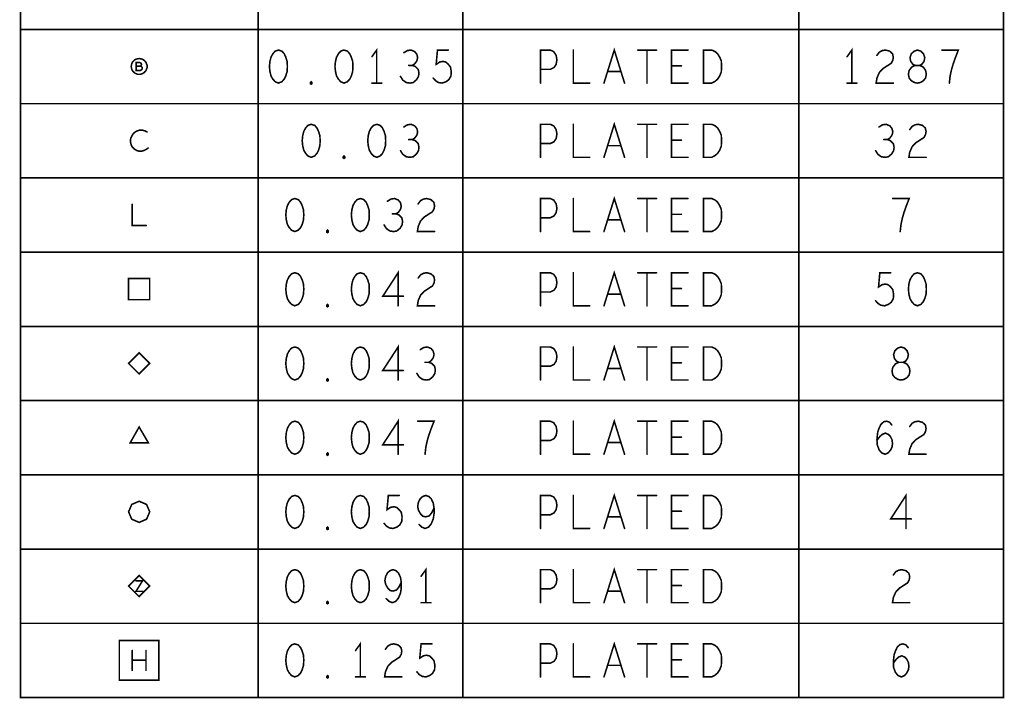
# Model space of a CAD drawing. Extents: x 28 to 61, y 24.9 to 46.
# Tile 59 of 96: x 40.7 to 44.4, y 40.7 to 43.3. Entities that reach past the tile are written whole.
import ezdxf

# ---------------------------------------------------------------- set-up
doc = ezdxf.new("R2010")
doc.units = 0
doc.layers.add('1', color=2, linetype='CONTINUOUS')

msp = doc.modelspace()

# ---------------------------------------------------------------- linework, layer by layer
at = {"layer": '1', "const_width": 0.006}
for points in [[(40.704, 40.685), (44.424, 40.685), (44.424, 44.869), (40.704, 44.869), (40.704, 40.685)], [(41.603, 40.685), (41.603, 44.338)], [(42.378, 44.338), (42.378, 40.685)], [(43.649, 40.685), (43.649, 44.338)], [(44.424, 43.214), (40.704, 43.214)], [(41.68, 43.136), (41.668, 43.132), (41.659, 43.122), (41.652, 43.109), (41.648, 43.093), (41.646, 43.074), (41.648, 43.055), (41.652, 43.038), (41.659, 43.026), (41.668, 43.016), (41.68, 43.011), (41.693, 43.016), (41.702, 43.026), (41.708, 43.038), (41.713, 43.055), (41.714, 43.074), (41.713, 43.093), (41.708, 43.109), (41.702, 43.122), (41.693, 43.132), (41.68, 43.136)], [(41.928, 43.136), (41.916, 43.132), (41.907, 43.122), (41.9, 43.109), (41.896, 43.093), (41.894, 43.074), (41.896, 43.055), (41.9, 43.038), (41.907, 43.026), (41.916, 43.016), (41.928, 43.011), (41.941, 43.016), (41.95, 43.026), (41.956, 43.038), (41.961, 43.055), (41.962, 43.074), (41.961, 43.093), (41.956, 43.109), (41.95, 43.122), (41.941, 43.132), (41.928, 43.136)], [(42.052, 43.011), (42.052, 43.136), (42.034, 43.111)], [(42.187, 43.078), (42.196, 43.084), (42.204, 43.095), (42.207, 43.107), (42.204, 43.12), (42.196, 43.13), (42.182, 43.136), (42.168, 43.134), (42.155, 43.126)], [(42.266, 43.03), (42.275, 43.02), (42.286, 43.013), (42.3, 43.011), (42.314, 43.016), (42.325, 43.024), (42.333, 43.038), (42.334, 43.055), (42.331, 43.072), (42.323, 43.082), (42.313, 43.091), (42.302, 43.093), (42.291, 43.091), (42.277, 43.082), (42.282, 43.136), (42.323, 43.136)], [(42.672, 43.011), (42.672, 43.136), (42.709, 43.136), (42.722, 43.13), (42.731, 43.116), (42.734, 43.099), (42.731, 43.082), (42.723, 43.07), (42.709, 43.063), (42.672, 43.063)], [(42.796, 43.136), (42.796, 43.011), (42.858, 43.011)], [(42.912, 43.011), (42.951, 43.136), (42.99, 43.011)], [(43.04, 43.136), (43.111, 43.136)], [(43.075, 43.136), (43.075, 43.011)], [(43.23, 43.011), (43.168, 43.011), (43.168, 43.136), (43.23, 43.136)], [(43.289, 43.011), (43.289, 43.136), (43.32, 43.136), (43.333, 43.13), (43.342, 43.122), (43.35, 43.109), (43.356, 43.095), (43.357, 43.074), (43.356, 43.053), (43.35, 43.038), (43.342, 43.026), (43.333, 43.018), (43.32, 43.011), (43.289, 43.011)], [(43.85, 43.011), (43.85, 43.136), (43.832, 43.111)], [(43.945, 43.116), (43.954, 43.128), (43.965, 43.134), (43.977, 43.136), (43.993, 43.132), (44.004, 43.122), (44.007, 43.109), (44.005, 43.097), (43.999, 43.086), (43.968, 43.066), (43.954, 43.051), (43.945, 43.03), (43.942, 43.011), (44.007, 43.011)], [(44.098, 43.011), (44.109, 43.013), (44.121, 43.02), (44.129, 43.03), (44.132, 43.045), (44.129, 43.059), (44.12, 43.072), (44.106, 43.078), (44.09, 43.078), (44.081, 43.082), (44.073, 43.093), (44.07, 43.107), (44.075, 43.122), (44.086, 43.132), (44.098, 43.136), (44.111, 43.132), (44.121, 43.122), (44.126, 43.107), (44.123, 43.093), (44.115, 43.082), (44.106, 43.078), (44.09, 43.078), (44.077, 43.072), (44.067, 43.059), (44.064, 43.045), (44.067, 43.03), (44.075, 43.02), (44.087, 43.013), (44.098, 43.011)], [(44.219, 43.011), (44.222, 43.038), (44.227, 43.061), (44.233, 43.082), (44.241, 43.105), (44.253, 43.136), (44.191, 43.136)], [(41.183, 43.074), (41.183, 43.079), (41.181, 43.084), (41.179, 43.089), (41.176, 43.093), (41.172, 43.097), (41.168, 43.1), (41.163, 43.102), (41.158, 43.103), (41.153, 43.104), (41.148, 43.103), (41.143, 43.102), (41.138, 43.1), (41.134, 43.097), (41.13, 43.093), (41.127, 43.089), (41.125, 43.084), (41.124, 43.079), (41.123, 43.074), (41.124, 43.069), (41.125, 43.064), (41.127, 43.059), (41.13, 43.055), (41.134, 43.051), (41.138, 43.048), (41.143, 43.046), (41.148, 43.044), (41.153, 43.044), (41.158, 43.044), (41.163, 43.046), (41.168, 43.048), (41.172, 43.051), (41.176, 43.055), (41.179, 43.059), (41.181, 43.064), (41.183, 43.069), (41.183, 43.074)], [(41.157, 43.075), (41.159, 43.076), (41.161, 43.079), (41.162, 43.082), (41.161, 43.085), (41.159, 43.087), (41.155, 43.089), (41.142, 43.089), (41.142, 43.059), (41.158, 43.059), (41.162, 43.061), (41.164, 43.064), (41.165, 43.067), (41.164, 43.071), (41.161, 43.074), (41.157, 43.075), (41.142, 43.075)], [(42.142, 43.036), (42.151, 43.022), (42.164, 43.013), (42.178, 43.011), (42.19, 43.013), (42.203, 43.024), (42.21, 43.036), (42.212, 43.049), (42.209, 43.063), (42.198, 43.074), (42.187, 43.078), (42.173, 43.078)], [(43.205, 43.076), (43.168, 43.076)], [(42.976, 43.055), (42.926, 43.055)], [(41.804, 43.007), (41.801, 43.009), (41.801, 43.013), (41.804, 43.016), (41.807, 43.013), (41.807, 43.009), (41.804, 43.007)], [(42.034, 43.011), (42.071, 43.011)], [(43.832, 43.011), (43.869, 43.011)], [(40.704, 42.933), (44.424, 42.933)], [(41.804, 42.855), (41.792, 42.851), (41.783, 42.841), (41.776, 42.828), (41.772, 42.812), (41.77, 42.793), (41.772, 42.774), (41.776, 42.757), (41.783, 42.745), (41.792, 42.735), (41.804, 42.73), (41.817, 42.735), (41.826, 42.745), (41.832, 42.757), (41.837, 42.774), (41.838, 42.793), (41.837, 42.812), (41.832, 42.828), (41.826, 42.841), (41.817, 42.851), (41.804, 42.855)], [(42.052, 42.855), (42.04, 42.851), (42.031, 42.841), (42.024, 42.828), (42.02, 42.812), (42.018, 42.793), (42.02, 42.774), (42.024, 42.757), (42.031, 42.745), (42.04, 42.735), (42.052, 42.73), (42.065, 42.735), (42.074, 42.745), (42.08, 42.757), (42.085, 42.774), (42.086, 42.793), (42.085, 42.812), (42.08, 42.828), (42.074, 42.841), (42.065, 42.851), (42.052, 42.855)], [(42.187, 42.797), (42.196, 42.803), (42.204, 42.814), (42.207, 42.826), (42.204, 42.839), (42.196, 42.849), (42.182, 42.855), (42.168, 42.853), (42.155, 42.845)], [(42.672, 42.73), (42.672, 42.855), (42.709, 42.855), (42.722, 42.849), (42.731, 42.835), (42.734, 42.818), (42.731, 42.801), (42.723, 42.789), (42.709, 42.782), (42.672, 42.782)], [(42.796, 42.855), (42.796, 42.73), (42.858, 42.73)], [(42.912, 42.73), (42.951, 42.855), (42.99, 42.73)], [(43.04, 42.855), (43.111, 42.855)], [(43.075, 42.855), (43.075, 42.73)], [(43.23, 42.73), (43.168, 42.73), (43.168, 42.855), (43.23, 42.855)], [(43.289, 42.73), (43.289, 42.855), (43.32, 42.855), (43.333, 42.849), (43.342, 42.841), (43.35, 42.828), (43.356, 42.814), (43.357, 42.793), (43.356, 42.772), (43.35, 42.757), (43.342, 42.745), (43.333, 42.737), (43.32, 42.73), (43.289, 42.73)], [(43.985, 42.797), (43.994, 42.803), (44.002, 42.814), (44.005, 42.826), (44.002, 42.839), (43.994, 42.849), (43.98, 42.855), (43.966, 42.853), (43.953, 42.845)], [(44.069, 42.835), (44.078, 42.847), (44.089, 42.853), (44.101, 42.855), (44.117, 42.851), (44.128, 42.841), (44.131, 42.828), (44.129, 42.816), (44.123, 42.805), (44.092, 42.785), (44.078, 42.77), (44.069, 42.749), (44.066, 42.73), (44.131, 42.73)], [(41.183, 42.826), (41.175, 42.83), (41.165, 42.833), (41.155, 42.833), (41.143, 42.829), (41.133, 42.822), (41.127, 42.814), (41.121, 42.801), (41.12, 42.789), (41.123, 42.777), (41.127, 42.769), (41.135, 42.761), (41.144, 42.756), (41.153, 42.753), (41.163, 42.753), (41.172, 42.756), (41.18, 42.76), (41.187, 42.765)], [(42.142, 42.755), (42.151, 42.741), (42.164, 42.732), (42.178, 42.73), (42.19, 42.732), (42.203, 42.743), (42.21, 42.755), (42.212, 42.768), (42.209, 42.782), (42.198, 42.793), (42.187, 42.797), (42.173, 42.797)], [(42.976, 42.774), (42.926, 42.774)], [(43.205, 42.795), (43.168, 42.795)], [(43.94, 42.755), (43.949, 42.741), (43.962, 42.732), (43.976, 42.73), (43.988, 42.732), (44.001, 42.743), (44.008, 42.755), (44.01, 42.768), (44.007, 42.782), (43.996, 42.793), (43.985, 42.797), (43.971, 42.797)], [(41.928, 42.726), (41.925, 42.728), (41.925, 42.732), (41.928, 42.735), (41.931, 42.732), (41.931, 42.728), (41.928, 42.726)], [(44.424, 42.652), (40.704, 42.652)], [(41.127, 42.552), (41.127, 42.472), (41.18, 42.472)], [(41.742, 42.574), (41.73, 42.57), (41.721, 42.56), (41.714, 42.547), (41.71, 42.531), (41.708, 42.512), (41.71, 42.493), (41.714, 42.476), (41.721, 42.464), (41.73, 42.454), (41.742, 42.449), (41.755, 42.454), (41.764, 42.464), (41.77, 42.476), (41.775, 42.493), (41.776, 42.512), (41.775, 42.531), (41.77, 42.547), (41.764, 42.56), (41.755, 42.57), (41.742, 42.574)], [(41.99, 42.574), (41.978, 42.57), (41.969, 42.56), (41.962, 42.547), (41.958, 42.531), (41.956, 42.512), (41.958, 42.493), (41.962, 42.476), (41.969, 42.464), (41.978, 42.454), (41.99, 42.449), (42.003, 42.454), (42.012, 42.464), (42.018, 42.476), (42.023, 42.493), (42.024, 42.512), (42.023, 42.531), (42.018, 42.547), (42.012, 42.56), (42.003, 42.57), (41.99, 42.574)], [(42.125, 42.516), (42.134, 42.522), (42.142, 42.533), (42.145, 42.545), (42.142, 42.558), (42.134, 42.568), (42.12, 42.574), (42.106, 42.572), (42.093, 42.564)], [(42.209, 42.554), (42.218, 42.566), (42.229, 42.572), (42.241, 42.574), (42.257, 42.57), (42.268, 42.56), (42.271, 42.547), (42.269, 42.535), (42.263, 42.524), (42.232, 42.504), (42.218, 42.489), (42.209, 42.468), (42.206, 42.449), (42.271, 42.449)], [(42.672, 42.449), (42.672, 42.574), (42.709, 42.574), (42.722, 42.568), (42.731, 42.554), (42.734, 42.537), (42.731, 42.52), (42.723, 42.508), (42.709, 42.501), (42.672, 42.501)], [(42.796, 42.574), (42.796, 42.449), (42.858, 42.449)], [(42.912, 42.449), (42.951, 42.574), (42.99, 42.449)], [(43.04, 42.574), (43.111, 42.574)], [(43.075, 42.574), (43.075, 42.449)], [(43.23, 42.449), (43.168, 42.449), (43.168, 42.574), (43.23, 42.574)], [(43.289, 42.449), (43.289, 42.574), (43.32, 42.574), (43.333, 42.568), (43.342, 42.56), (43.35, 42.547), (43.356, 42.533), (43.357, 42.512), (43.356, 42.491), (43.35, 42.476), (43.342, 42.464), (43.333, 42.456), (43.32, 42.449), (43.289, 42.449)], [(44.033, 42.449), (44.036, 42.476), (44.041, 42.499), (44.047, 42.52), (44.055, 42.543), (44.067, 42.574), (44.005, 42.574)], [(42.08, 42.474), (42.089, 42.46), (42.102, 42.451), (42.116, 42.449), (42.128, 42.451), (42.141, 42.462), (42.148, 42.474), (42.15, 42.487), (42.147, 42.501), (42.136, 42.512), (42.125, 42.516), (42.111, 42.516)], [(43.205, 42.514), (43.168, 42.514)], [(42.976, 42.493), (42.926, 42.493)], [(41.866, 42.445), (41.863, 42.447), (41.863, 42.451), (41.866, 42.454), (41.869, 42.451), (41.869, 42.447), (41.866, 42.445)], [(40.704, 42.371), (44.424, 42.371)], [(41.742, 42.293), (41.73, 42.289), (41.721, 42.279), (41.714, 42.266), (41.71, 42.25), (41.708, 42.231), (41.71, 42.212), (41.714, 42.195), (41.721, 42.183), (41.73, 42.173), (41.742, 42.168), (41.755, 42.173), (41.764, 42.183), (41.77, 42.195), (41.775, 42.212), (41.776, 42.231), (41.775, 42.25), (41.77, 42.266), (41.764, 42.279), (41.755, 42.289), (41.742, 42.293)], [(41.99, 42.293), (41.978, 42.289), (41.969, 42.279), (41.962, 42.266), (41.958, 42.25), (41.956, 42.231), (41.958, 42.212), (41.962, 42.195), (41.969, 42.183), (41.978, 42.173), (41.99, 42.168), (42.003, 42.173), (42.012, 42.183), (42.018, 42.195), (42.023, 42.212), (42.024, 42.231), (42.023, 42.25), (42.018, 42.266), (42.012, 42.279), (42.003, 42.289), (41.99, 42.293)], [(42.133, 42.168), (42.133, 42.293), (42.075, 42.204), (42.153, 42.204)], [(42.209, 42.273), (42.218, 42.285), (42.229, 42.291), (42.241, 42.293), (42.257, 42.289), (42.268, 42.279), (42.271, 42.266), (42.269, 42.254), (42.263, 42.243), (42.232, 42.223), (42.218, 42.208), (42.209, 42.187), (42.206, 42.168), (42.271, 42.168)], [(42.672, 42.168), (42.672, 42.293), (42.709, 42.293), (42.722, 42.287), (42.731, 42.273), (42.734, 42.256), (42.731, 42.239), (42.723, 42.227), (42.709, 42.22), (42.672, 42.22)], [(42.796, 42.293), (42.796, 42.168), (42.858, 42.168)], [(42.912, 42.168), (42.951, 42.293), (42.99, 42.168)], [(43.04, 42.293), (43.111, 42.293)], [(43.075, 42.293), (43.075, 42.168)], [(43.23, 42.168), (43.168, 42.168), (43.168, 42.293), (43.23, 42.293)], [(43.289, 42.168), (43.289, 42.293), (43.32, 42.293), (43.333, 42.287), (43.342, 42.279), (43.35, 42.266), (43.356, 42.252), (43.357, 42.231), (43.356, 42.21), (43.35, 42.195), (43.342, 42.183), (43.333, 42.175), (43.32, 42.168), (43.289, 42.168)], [(43.94, 42.187), (43.949, 42.177), (43.96, 42.17), (43.974, 42.168), (43.988, 42.173), (43.999, 42.181), (44.007, 42.195), (44.008, 42.212), (44.005, 42.229), (43.997, 42.239), (43.987, 42.248), (43.976, 42.25), (43.965, 42.248), (43.951, 42.239), (43.956, 42.293), (43.997, 42.293)], [(44.098, 42.293), (44.086, 42.289), (44.077, 42.279), (44.07, 42.266), (44.066, 42.25), (44.064, 42.231), (44.066, 42.212), (44.07, 42.195), (44.077, 42.183), (44.086, 42.173), (44.098, 42.168), (44.111, 42.173), (44.12, 42.183), (44.126, 42.195), (44.131, 42.212), (44.132, 42.231), (44.131, 42.25), (44.126, 42.266), (44.12, 42.279), (44.111, 42.289), (44.098, 42.293)], [(41.113, 42.191), (41.193, 42.191), (41.193, 42.271), (41.113, 42.271), (41.113, 42.191)], [(43.205, 42.233), (43.168, 42.233)], [(42.976, 42.212), (42.926, 42.212)], [(41.866, 42.164), (41.863, 42.166), (41.863, 42.17), (41.866, 42.173), (41.869, 42.17), (41.869, 42.166), (41.866, 42.164)], [(44.424, 42.09), (40.704, 42.09)], [(41.193, 41.95), (41.153, 41.99), (41.113, 41.95), (41.153, 41.91), (41.193, 41.95)], [(41.742, 42.012), (41.73, 42.008), (41.721, 41.998), (41.714, 41.985), (41.71, 41.969), (41.708, 41.95), (41.71, 41.931), (41.714, 41.914), (41.721, 41.902), (41.73, 41.892), (41.742, 41.887), (41.755, 41.892), (41.764, 41.902), (41.77, 41.914), (41.775, 41.931), (41.776, 41.95), (41.775, 41.969), (41.77, 41.985), (41.764, 41.998), (41.755, 42.008), (41.742, 42.012)], [(41.99, 42.012), (41.978, 42.008), (41.969, 41.998), (41.962, 41.985), (41.958, 41.969), (41.956, 41.95), (41.958, 41.931), (41.962, 41.914), (41.969, 41.902), (41.978, 41.892), (41.99, 41.887), (42.003, 41.892), (42.012, 41.902), (42.018, 41.914), (42.023, 41.931), (42.024, 41.95), (42.023, 41.969), (42.018, 41.985), (42.012, 41.998), (42.003, 42.008), (41.99, 42.012)], [(42.133, 41.887), (42.133, 42.012), (42.075, 41.923), (42.153, 41.923)], [(42.249, 41.954), (42.258, 41.96), (42.266, 41.971), (42.269, 41.983), (42.266, 41.996), (42.258, 42.006), (42.244, 42.012), (42.23, 42.01), (42.217, 42.002)], [(42.672, 41.887), (42.672, 42.012), (42.709, 42.012), (42.722, 42.006), (42.731, 41.992), (42.734, 41.975), (42.731, 41.958), (42.723, 41.946), (42.709, 41.939), (42.672, 41.939)], [(42.796, 42.012), (42.796, 41.887), (42.858, 41.887)], [(42.912, 41.887), (42.951, 42.012), (42.99, 41.887)], [(43.04, 42.012), (43.111, 42.012)], [(43.075, 42.012), (43.075, 41.887)], [(43.23, 41.887), (43.168, 41.887), (43.168, 42.012), (43.23, 42.012)], [(43.289, 41.887), (43.289, 42.012), (43.32, 42.012), (43.333, 42.006), (43.342, 41.998), (43.35, 41.985), (43.356, 41.971), (43.357, 41.95), (43.356, 41.929), (43.35, 41.914), (43.342, 41.902), (43.333, 41.894), (43.32, 41.887), (43.289, 41.887)], [(44.036, 41.887), (44.047, 41.889), (44.059, 41.896), (44.067, 41.906), (44.07, 41.921), (44.067, 41.935), (44.058, 41.948), (44.044, 41.954), (44.028, 41.954), (44.019, 41.958), (44.011, 41.969), (44.008, 41.983), (44.013, 41.998), (44.024, 42.008), (44.036, 42.012), (44.049, 42.008), (44.059, 41.998), (44.064, 41.983), (44.061, 41.969), (44.053, 41.958), (44.044, 41.954), (44.028, 41.954), (44.015, 41.948), (44.005, 41.935), (44.002, 41.921), (44.005, 41.906), (44.013, 41.896), (44.025, 41.889), (44.036, 41.887)], [(42.204, 41.912), (42.213, 41.898), (42.226, 41.889), (42.24, 41.887), (42.252, 41.889), (42.265, 41.9), (42.272, 41.912), (42.274, 41.925), (42.271, 41.939), (42.26, 41.95), (42.249, 41.954), (42.235, 41.954)], [(43.205, 41.952), (43.168, 41.952)], [(42.976, 41.931), (42.926, 41.931)], [(41.866, 41.883), (41.863, 41.885), (41.863, 41.889), (41.866, 41.892), (41.869, 41.889), (41.869, 41.885), (41.866, 41.883)], [(40.704, 41.809), (44.424, 41.809)], [(41.742, 41.731), (41.73, 41.727), (41.721, 41.717), (41.714, 41.704), (41.71, 41.688), (41.708, 41.669), (41.71, 41.65), (41.714, 41.633), (41.721, 41.621), (41.73, 41.611), (41.742, 41.606), (41.755, 41.611), (41.764, 41.621), (41.77, 41.633), (41.775, 41.65), (41.776, 41.669), (41.775, 41.688), (41.77, 41.704), (41.764, 41.717), (41.755, 41.727), (41.742, 41.731)], [(41.99, 41.731), (41.978, 41.727), (41.969, 41.717), (41.962, 41.704), (41.958, 41.688), (41.956, 41.669), (41.958, 41.65), (41.962, 41.633), (41.969, 41.621), (41.978, 41.611), (41.99, 41.606), (42.003, 41.611), (42.012, 41.621), (42.018, 41.633), (42.023, 41.65), (42.024, 41.669), (42.023, 41.688), (42.018, 41.704), (42.012, 41.717), (42.003, 41.727), (41.99, 41.731)], [(42.133, 41.606), (42.133, 41.731), (42.075, 41.642), (42.153, 41.642)], [(42.235, 41.606), (42.238, 41.633), (42.243, 41.656), (42.249, 41.677), (42.257, 41.7), (42.269, 41.731), (42.207, 41.731)], [(42.672, 41.606), (42.672, 41.731), (42.709, 41.731), (42.722, 41.725), (42.731, 41.711), (42.734, 41.694), (42.731, 41.677), (42.723, 41.665), (42.709, 41.658), (42.672, 41.658)], [(42.796, 41.731), (42.796, 41.606), (42.858, 41.606)], [(42.912, 41.606), (42.951, 41.731), (42.99, 41.606)], [(43.04, 41.731), (43.111, 41.731)], [(43.075, 41.731), (43.075, 41.606)], [(43.23, 41.606), (43.168, 41.606), (43.168, 41.731), (43.23, 41.731)], [(43.289, 41.606), (43.289, 41.731), (43.32, 41.731), (43.333, 41.725), (43.342, 41.717), (43.35, 41.704), (43.356, 41.69), (43.357, 41.669), (43.356, 41.648), (43.35, 41.633), (43.342, 41.621), (43.333, 41.613), (43.32, 41.606), (43.289, 41.606)], [(43.945, 41.658), (43.956, 41.673), (43.965, 41.681), (43.977, 41.686), (43.988, 41.681), (43.996, 41.673), (44.002, 41.661), (44.004, 41.646), (44.002, 41.633), (43.996, 41.621), (43.987, 41.611), (43.976, 41.606), (43.963, 41.611), (43.953, 41.623), (43.946, 41.642), (43.945, 41.663), (43.948, 41.69), (43.953, 41.704), (43.96, 41.719), (43.971, 41.729), (43.982, 41.731), (43.993, 41.727), (44.001, 41.717)], [(44.069, 41.711), (44.078, 41.723), (44.089, 41.729), (44.101, 41.731), (44.117, 41.727), (44.128, 41.717), (44.131, 41.704), (44.129, 41.692), (44.123, 41.681), (44.092, 41.661), (44.078, 41.646), (44.069, 41.625), (44.066, 41.606), (44.131, 41.606)], [(41.153, 41.709), (41.119, 41.649), (41.188, 41.649), (41.153, 41.709)], [(43.205, 41.671), (43.168, 41.671)], [(42.976, 41.65), (42.926, 41.65)], [(41.866, 41.602), (41.863, 41.604), (41.863, 41.608), (41.866, 41.611), (41.869, 41.608), (41.869, 41.604), (41.866, 41.602)], [(44.424, 41.528), (40.704, 41.528)], [(41.742, 41.45), (41.73, 41.446), (41.721, 41.436), (41.714, 41.423), (41.71, 41.407), (41.708, 41.388), (41.71, 41.369), (41.714, 41.352), (41.721, 41.34), (41.73, 41.33), (41.742, 41.325), (41.755, 41.33), (41.764, 41.34), (41.77, 41.352), (41.775, 41.369), (41.776, 41.388), (41.775, 41.407), (41.77, 41.423), (41.764, 41.436), (41.755, 41.446), (41.742, 41.45)], [(41.99, 41.45), (41.978, 41.446), (41.969, 41.436), (41.962, 41.423), (41.958, 41.407), (41.956, 41.388), (41.958, 41.369), (41.962, 41.352), (41.969, 41.34), (41.978, 41.33), (41.99, 41.325), (42.003, 41.33), (42.012, 41.34), (42.018, 41.352), (42.023, 41.369), (42.024, 41.388), (42.023, 41.407), (42.018, 41.423), (42.012, 41.436), (42.003, 41.446), (41.99, 41.45)], [(42.08, 41.344), (42.089, 41.334), (42.1, 41.327), (42.114, 41.325), (42.128, 41.33), (42.139, 41.338), (42.147, 41.352), (42.148, 41.369), (42.145, 41.386), (42.137, 41.396), (42.127, 41.405), (42.116, 41.407), (42.105, 41.405), (42.091, 41.396), (42.096, 41.45), (42.137, 41.45)], [(42.212, 41.34), (42.223, 41.33), (42.235, 41.325), (42.248, 41.33), (42.258, 41.342), (42.266, 41.361), (42.269, 41.38), (42.269, 41.402), (42.266, 41.421), (42.258, 41.438), (42.249, 41.446), (42.238, 41.45), (42.226, 41.446), (42.217, 41.438), (42.21, 41.425), (42.207, 41.409), (42.21, 41.394), (42.218, 41.38), (42.227, 41.371), (42.238, 41.369), (42.251, 41.373), (42.26, 41.384), (42.269, 41.402)], [(42.672, 41.325), (42.672, 41.45), (42.709, 41.45), (42.722, 41.444), (42.731, 41.43), (42.734, 41.413), (42.731, 41.396), (42.723, 41.384), (42.709, 41.377), (42.672, 41.377)], [(42.796, 41.45), (42.796, 41.325), (42.858, 41.325)], [(42.912, 41.325), (42.951, 41.45), (42.99, 41.325)], [(43.04, 41.45), (43.111, 41.45)], [(43.075, 41.45), (43.075, 41.325)], [(43.23, 41.325), (43.168, 41.325), (43.168, 41.45), (43.23, 41.45)], [(43.289, 41.325), (43.289, 41.45), (43.32, 41.45), (43.333, 41.444), (43.342, 41.436), (43.35, 41.423), (43.356, 41.409), (43.357, 41.388), (43.356, 41.367), (43.35, 41.352), (43.342, 41.34), (43.333, 41.332), (43.32, 41.325), (43.289, 41.325)], [(44.055, 41.325), (44.055, 41.45), (43.997, 41.361), (44.075, 41.361)], [(41.193, 41.388), (41.181, 41.416), (41.153, 41.428), (41.125, 41.416), (41.113, 41.388), (41.125, 41.36), (41.153, 41.348), (41.181, 41.36), (41.193, 41.388)], [(42.976, 41.369), (42.926, 41.369)], [(43.205, 41.39), (43.168, 41.39)], [(41.866, 41.321), (41.863, 41.323), (41.863, 41.327), (41.866, 41.33), (41.869, 41.327), (41.869, 41.323), (41.866, 41.321)], [(40.704, 41.247), (44.424, 41.247)], [(42.238, 41.044), (42.238, 41.169), (42.22, 41.144)], [(42.912, 41.044), (42.951, 41.169), (42.99, 41.044)], [(41.193, 41.107), (41.153, 41.147), (41.113, 41.107), (41.153, 41.067), (41.193, 41.107)], [(41.742, 41.169), (41.73, 41.165), (41.721, 41.155), (41.714, 41.142), (41.71, 41.126), (41.708, 41.107), (41.71, 41.088), (41.714, 41.071), (41.721, 41.059), (41.73, 41.049), (41.742, 41.044), (41.755, 41.049), (41.764, 41.059), (41.77, 41.071), (41.775, 41.088), (41.776, 41.107), (41.775, 41.126), (41.77, 41.142), (41.764, 41.155), (41.755, 41.165), (41.742, 41.169)], [(41.99, 41.169), (41.978, 41.165), (41.969, 41.155), (41.962, 41.142), (41.958, 41.126), (41.956, 41.107), (41.958, 41.088), (41.962, 41.071), (41.969, 41.059), (41.978, 41.049), (41.99, 41.044), (42.003, 41.049), (42.012, 41.059), (42.018, 41.071), (42.023, 41.088), (42.024, 41.107), (42.023, 41.126), (42.018, 41.142), (42.012, 41.155), (42.003, 41.165), (41.99, 41.169)], [(42.088, 41.059), (42.099, 41.049), (42.111, 41.044), (42.124, 41.049), (42.134, 41.061), (42.142, 41.08), (42.145, 41.099), (42.145, 41.121), (42.142, 41.14), (42.134, 41.157), (42.125, 41.165), (42.114, 41.169), (42.102, 41.165), (42.093, 41.157), (42.086, 41.144), (42.083, 41.128), (42.086, 41.113), (42.094, 41.099), (42.103, 41.09), (42.114, 41.088), (42.127, 41.092), (42.136, 41.103), (42.145, 41.121)], [(42.672, 41.044), (42.672, 41.169), (42.709, 41.169), (42.722, 41.163), (42.731, 41.149), (42.734, 41.132), (42.731, 41.115), (42.723, 41.103), (42.709, 41.096), (42.672, 41.096)], [(42.796, 41.169), (42.796, 41.044), (42.858, 41.044)], [(43.04, 41.169), (43.111, 41.169)], [(43.075, 41.169), (43.075, 41.044)], [(43.23, 41.044), (43.168, 41.044), (43.168, 41.169), (43.23, 41.169)], [(43.289, 41.044), (43.289, 41.169), (43.32, 41.169), (43.333, 41.163), (43.342, 41.155), (43.35, 41.142), (43.356, 41.128), (43.357, 41.107), (43.356, 41.086), (43.35, 41.071), (43.342, 41.059), (43.333, 41.051), (43.32, 41.044), (43.289, 41.044)], [(44.007, 41.149), (44.016, 41.161), (44.027, 41.167), (44.039, 41.169), (44.055, 41.165), (44.066, 41.155), (44.069, 41.142), (44.067, 41.13), (44.061, 41.119), (44.03, 41.099), (44.016, 41.084), (44.007, 41.063), (44.004, 41.044), (44.069, 41.044)], [(41.141, 41.127), (41.166, 41.127), (41.141, 41.087), (41.166, 41.087)], [(43.205, 41.109), (43.168, 41.109)], [(42.976, 41.088), (42.926, 41.088)], [(41.866, 41.04), (41.863, 41.042), (41.863, 41.046), (41.866, 41.049), (41.869, 41.046), (41.869, 41.042), (41.866, 41.04)], [(42.22, 41.044), (42.257, 41.044)], [(44.424, 40.966), (40.704, 40.966)], [(41.078, 40.751), (41.228, 40.751), (41.228, 40.901), (41.078, 40.901), (41.078, 40.751)], [(41.742, 40.888), (41.73, 40.884), (41.721, 40.874), (41.714, 40.861), (41.71, 40.845), (41.708, 40.826), (41.71, 40.807), (41.714, 40.79), (41.721, 40.778), (41.73, 40.768), (41.742, 40.763), (41.755, 40.768), (41.764, 40.778), (41.77, 40.79), (41.775, 40.807), (41.776, 40.826), (41.775, 40.845), (41.77, 40.861), (41.764, 40.874), (41.755, 40.884), (41.742, 40.888)], [(41.99, 40.763), (41.99, 40.888), (41.972, 40.863)], [(42.085, 40.868), (42.094, 40.88), (42.105, 40.886), (42.117, 40.888), (42.133, 40.884), (42.144, 40.874), (42.147, 40.861), (42.145, 40.849), (42.139, 40.838), (42.108, 40.818), (42.094, 40.803), (42.085, 40.782), (42.082, 40.763), (42.147, 40.763)], [(42.204, 40.782), (42.213, 40.772), (42.224, 40.765), (42.238, 40.763), (42.252, 40.768), (42.263, 40.776), (42.271, 40.79), (42.272, 40.807), (42.269, 40.824), (42.261, 40.834), (42.251, 40.843), (42.24, 40.845), (42.229, 40.843), (42.215, 40.834), (42.22, 40.888), (42.261, 40.888)], [(42.672, 40.763), (42.672, 40.888), (42.709, 40.888), (42.722, 40.882), (42.731, 40.868), (42.734, 40.851), (42.731, 40.834), (42.723, 40.822), (42.709, 40.815), (42.672, 40.815)], [(42.796, 40.888), (42.796, 40.763), (42.858, 40.763)], [(42.912, 40.763), (42.951, 40.888), (42.99, 40.763)], [(43.04, 40.888), (43.111, 40.888)], [(43.075, 40.888), (43.075, 40.763)], [(43.23, 40.763), (43.168, 40.763), (43.168, 40.888), (43.23, 40.888)], [(43.289, 40.763), (43.289, 40.888), (43.32, 40.888), (43.333, 40.882), (43.342, 40.874), (43.35, 40.861), (43.356, 40.847), (43.357, 40.826), (43.356, 40.805), (43.35, 40.79), (43.342, 40.778), (43.333, 40.77), (43.32, 40.763), (43.289, 40.763)], [(44.007, 40.815), (44.018, 40.83), (44.027, 40.838), (44.039, 40.843), (44.05, 40.838), (44.058, 40.83), (44.064, 40.818), (44.066, 40.803), (44.064, 40.79), (44.058, 40.778), (44.049, 40.768), (44.038, 40.763), (44.025, 40.768), (44.015, 40.78), (44.008, 40.799), (44.007, 40.82), (44.01, 40.847), (44.015, 40.861), (44.022, 40.876), (44.033, 40.886), (44.044, 40.888), (44.055, 40.884), (44.063, 40.874)], [(41.127, 40.788), (41.127, 40.863)], [(41.179, 40.863), (41.179, 40.788)], [(41.179, 40.826), (41.127, 40.826)], [(42.976, 40.807), (42.926, 40.807)], [(43.205, 40.828), (43.168, 40.828)], [(41.866, 40.759), (41.863, 40.761), (41.863, 40.765), (41.866, 40.768), (41.869, 40.765), (41.869, 40.761), (41.866, 40.759)], [(41.972, 40.763), (42.009, 40.763)]]:
    msp.add_lwpolyline(points, dxfattribs=at)
at = {"layer": '1', "const_width": 0.003}
for points in [[(40.7055, 43.214, 1), (40.7025, 43.214, 1)], [(44.4255, 43.214, 1), (44.4225, 43.214, 1)], [(41.6815, 43.136, 1), (41.6785, 43.136, 1)], [(41.6815, 43.136, 1), (41.6785, 43.136, 1)], [(41.9295, 43.136, 1), (41.9265, 43.136, 1)], [(41.9295, 43.136, 1), (41.9265, 43.136, 1)], [(42.0355, 43.111, 1), (42.0325, 43.111, 1)], [(42.1565, 43.126, 1), (42.1535, 43.126, 1)], [(42.3245, 43.136, 1), (42.3215, 43.136, 1)], [(42.7975, 43.136, 1), (42.7945, 43.136, 1)], [(43.0415, 43.136, 1), (43.0385, 43.136, 1)], [(43.0765, 43.136, 1), (43.0735, 43.136, 1)], [(43.1125, 43.136, 1), (43.1095, 43.136, 1)], [(43.2315, 43.136, 1), (43.2285, 43.136, 1)], [(43.8335, 43.111, 1), (43.8305, 43.111, 1)], [(43.9465, 43.116, 1), (43.9435, 43.116, 1)], [(44.1925, 43.136, 1), (44.1895, 43.136, 1)], [(41.1435, 43.075, 1), (41.1405, 43.075, 1)], [(41.1585, 43.075, 1), (41.1555, 43.075, 1)], [(41.1845, 43.074, 1), (41.1815, 43.074, 1)], [(41.1845, 43.074, 1), (41.1815, 43.074, 1)], [(42.1745, 43.078, 1), (42.1715, 43.078, 1)], [(42.1885, 43.078, 1), (42.1855, 43.078, 1)], [(43.1695, 43.076, 1), (43.1665, 43.076, 1)], [(43.2065, 43.076, 1), (43.2035, 43.076, 1)], [(42.1435, 43.036, 1), (42.1405, 43.036, 1)], [(42.6735, 43.063, 1), (42.6705, 43.063, 1)], [(42.9275, 43.055, 1), (42.9245, 43.055, 1)], [(42.9775, 43.055, 1), (42.9745, 43.055, 1)], [(41.8055, 43.007, 1), (41.8025, 43.007, 1)], [(41.8055, 43.007, 1), (41.8025, 43.007, 1)], [(42.0355, 43.011, 1), (42.0325, 43.011, 1)], [(42.0535, 43.011, 1), (42.0505, 43.011, 1)], [(42.0725, 43.011, 1), (42.0695, 43.011, 1)], [(42.2675, 43.03, 1), (42.2645, 43.03, 1)], [(42.6735, 43.011, 1), (42.6705, 43.011, 1)], [(42.8595, 43.011, 1), (42.8565, 43.011, 1)], [(42.9135, 43.011, 1), (42.9105, 43.011, 1)], [(42.9915, 43.011, 1), (42.9885, 43.011, 1)], [(43.0765, 43.011, 1), (43.0735, 43.011, 1)], [(43.2315, 43.011, 1), (43.2285, 43.011, 1)], [(43.2905, 43.011, 1), (43.2875, 43.011, 1)], [(43.2905, 43.011, 1), (43.2875, 43.011, 1)], [(43.8335, 43.011, 1), (43.8305, 43.011, 1)], [(43.8515, 43.011, 1), (43.8485, 43.011, 1)], [(43.8705, 43.011, 1), (43.8675, 43.011, 1)], [(44.0085, 43.011, 1), (44.0055, 43.011, 1)], [(44.0995, 43.011, 1), (44.0965, 43.011, 1)], [(44.0995, 43.011, 1), (44.0965, 43.011, 1)], [(44.2205, 43.011, 1), (44.2175, 43.011, 1)], [(40.7055, 42.933, 1), (40.7025, 42.933, 1)], [(44.4255, 42.933, 1), (44.4225, 42.933, 1)], [(41.8055, 42.855, 1), (41.8025, 42.855, 1)], [(41.8055, 42.855, 1), (41.8025, 42.855, 1)], [(42.0535, 42.855, 1), (42.0505, 42.855, 1)], [(42.0535, 42.855, 1), (42.0505, 42.855, 1)], [(42.7975, 42.855, 1), (42.7945, 42.855, 1)], [(43.0415, 42.855, 1), (43.0385, 42.855, 1)], [(43.0765, 42.855, 1), (43.0735, 42.855, 1)], [(43.1125, 42.855, 1), (43.1095, 42.855, 1)], [(43.2315, 42.855, 1), (43.2285, 42.855, 1)], [(41.1845, 42.826, 1), (41.1815, 42.826, 1)], [(42.1565, 42.845, 1), (42.1535, 42.845, 1)], [(43.9545, 42.845, 1), (43.9515, 42.845, 1)], [(44.0705, 42.835, 1), (44.0675, 42.835, 1)], [(42.1745, 42.797, 1), (42.1715, 42.797, 1)], [(42.1885, 42.797, 1), (42.1855, 42.797, 1)], [(42.6735, 42.782, 1), (42.6705, 42.782, 1)], [(42.9275, 42.774, 1), (42.9245, 42.774, 1)], [(42.9775, 42.774, 1), (42.9745, 42.774, 1)], [(43.1695, 42.795, 1), (43.1665, 42.795, 1)], [(43.2065, 42.795, 1), (43.2035, 42.795, 1)], [(43.9725, 42.797, 1), (43.9695, 42.797, 1)], [(43.9865, 42.797, 1), (43.9835, 42.797, 1)], [(41.1885, 42.765, 1), (41.1855, 42.765, 1)], [(42.1435, 42.755, 1), (42.1405, 42.755, 1)], [(43.9415, 42.755, 1), (43.9385, 42.755, 1)], [(41.9295, 42.726, 1), (41.9265, 42.726, 1)], [(41.9295, 42.726, 1), (41.9265, 42.726, 1)], [(42.6735, 42.73, 1), (42.6705, 42.73, 1)], [(42.8595, 42.73, 1), (42.8565, 42.73, 1)], [(42.9135, 42.73, 1), (42.9105, 42.73, 1)], [(42.9915, 42.73, 1), (42.9885, 42.73, 1)], [(43.0765, 42.73, 1), (43.0735, 42.73, 1)], [(43.2315, 42.73, 1), (43.2285, 42.73, 1)], [(43.2905, 42.73, 1), (43.2875, 42.73, 1)], [(43.2905, 42.73, 1), (43.2875, 42.73, 1)], [(44.1325, 42.73, 1), (44.1295, 42.73, 1)], [(40.7055, 42.652, 1), (40.7025, 42.652, 1)], [(44.4255, 42.652, 1), (44.4225, 42.652, 1)], [(41.1285, 42.552, 1), (41.1255, 42.552, 1)], [(41.7435, 42.574, 1), (41.7405, 42.574, 1)], [(41.7435, 42.574, 1), (41.7405, 42.574, 1)], [(41.9915, 42.574, 1), (41.9885, 42.574, 1)], [(41.9915, 42.574, 1), (41.9885, 42.574, 1)], [(42.0945, 42.564, 1), (42.0915, 42.564, 1)], [(42.2105, 42.554, 1), (42.2075, 42.554, 1)], [(42.7975, 42.574, 1), (42.7945, 42.574, 1)], [(43.0415, 42.574, 1), (43.0385, 42.574, 1)], [(43.0765, 42.574, 1), (43.0735, 42.574, 1)], [(43.1125, 42.574, 1), (43.1095, 42.574, 1)], [(43.2315, 42.574, 1), (43.2285, 42.574, 1)], [(44.0065, 42.574, 1), (44.0035, 42.574, 1)], [(42.1125, 42.516, 1), (42.1095, 42.516, 1)], [(42.1265, 42.516, 1), (42.1235, 42.516, 1)], [(43.1695, 42.514, 1), (43.1665, 42.514, 1)], [(43.2065, 42.514, 1), (43.2035, 42.514, 1)], [(42.0815, 42.474, 1), (42.0785, 42.474, 1)], [(42.6735, 42.501, 1), (42.6705, 42.501, 1)], [(42.9275, 42.493, 1), (42.9245, 42.493, 1)], [(42.9775, 42.493, 1), (42.9745, 42.493, 1)], [(41.1815, 42.472, 1), (41.1785, 42.472, 1)], [(41.8675, 42.445, 1), (41.8645, 42.445, 1)], [(41.8675, 42.445, 1), (41.8645, 42.445, 1)], [(42.2725, 42.449, 1), (42.2695, 42.449, 1)], [(42.6735, 42.449, 1), (42.6705, 42.449, 1)], [(42.8595, 42.449, 1), (42.8565, 42.449, 1)], [(42.9135, 42.449, 1), (42.9105, 42.449, 1)], [(42.9915, 42.449, 1), (42.9885, 42.449, 1)], [(43.0765, 42.449, 1), (43.0735, 42.449, 1)], [(43.2315, 42.449, 1), (43.2285, 42.449, 1)], [(43.2905, 42.449, 1), (43.2875, 42.449, 1)], [(43.2905, 42.449, 1), (43.2875, 42.449, 1)], [(44.0345, 42.449, 1), (44.0315, 42.449, 1)], [(40.7055, 42.371, 1), (40.7025, 42.371, 1)], [(44.4255, 42.371, 1), (44.4225, 42.371, 1)], [(41.7435, 42.293, 1), (41.7405, 42.293, 1)], [(41.7435, 42.293, 1), (41.7405, 42.293, 1)], [(41.9915, 42.293, 1), (41.9885, 42.293, 1)], [(41.9915, 42.293, 1), (41.9885, 42.293, 1)], [(42.7975, 42.293, 1), (42.7945, 42.293, 1)], [(43.0415, 42.293, 1), (43.0385, 42.293, 1)], [(43.0765, 42.293, 1), (43.0735, 42.293, 1)], [(43.1125, 42.293, 1), (43.1095, 42.293, 1)], [(43.2315, 42.293, 1), (43.2285, 42.293, 1)], [(43.9985, 42.293, 1), (43.9955, 42.293, 1)], [(44.0995, 42.293, 1), (44.0965, 42.293, 1)], [(44.0995, 42.293, 1), (44.0965, 42.293, 1)], [(42.2105, 42.273, 1), (42.2075, 42.273, 1)], [(42.6735, 42.22, 1), (42.6705, 42.22, 1)], [(43.1695, 42.233, 1), (43.1665, 42.233, 1)], [(43.2065, 42.233, 1), (43.2035, 42.233, 1)], [(41.1145, 42.191, 1), (41.1115, 42.191, 1)], [(41.1145, 42.191, 1), (41.1115, 42.191, 1)], [(42.1545, 42.204, 1), (42.1515, 42.204, 1)], [(42.9275, 42.212, 1), (42.9245, 42.212, 1)], [(42.9775, 42.212, 1), (42.9745, 42.212, 1)], [(43.9415, 42.187, 1), (43.9385, 42.187, 1)], [(41.8675, 42.164, 1), (41.8645, 42.164, 1)], [(41.8675, 42.164, 1), (41.8645, 42.164, 1)], [(42.1345, 42.168, 1), (42.1315, 42.168, 1)], [(42.2725, 42.168, 1), (42.2695, 42.168, 1)], [(42.6735, 42.168, 1), (42.6705, 42.168, 1)], [(42.8595, 42.168, 1), (42.8565, 42.168, 1)], [(42.9135, 42.168, 1), (42.9105, 42.168, 1)], [(42.9915, 42.168, 1), (42.9885, 42.168, 1)], [(43.0765, 42.168, 1), (43.0735, 42.168, 1)], [(43.2315, 42.168, 1), (43.2285, 42.168, 1)], [(43.2905, 42.168, 1), (43.2875, 42.168, 1)], [(43.2905, 42.168, 1), (43.2875, 42.168, 1)], [(40.7055, 42.09, 1), (40.7025, 42.09, 1)], [(44.4255, 42.09, 1), (44.4225, 42.09, 1)], [(41.7435, 42.012, 1), (41.7405, 42.012, 1)], [(41.7435, 42.012, 1), (41.7405, 42.012, 1)], [(41.9915, 42.012, 1), (41.9885, 42.012, 1)], [(41.9915, 42.012, 1), (41.9885, 42.012, 1)], [(42.2185, 42.002, 1), (42.2155, 42.002, 1)], [(42.7975, 42.012, 1), (42.7945, 42.012, 1)], [(43.0415, 42.012, 1), (43.0385, 42.012, 1)], [(43.0765, 42.012, 1), (43.0735, 42.012, 1)], [(43.1125, 42.012, 1), (43.1095, 42.012, 1)], [(43.2315, 42.012, 1), (43.2285, 42.012, 1)], [(42.2365, 41.954, 1), (42.2335, 41.954, 1)], [(42.2505, 41.954, 1), (42.2475, 41.954, 1)], [(43.1695, 41.952, 1), (43.1665, 41.952, 1)], [(43.2065, 41.952, 1), (43.2035, 41.952, 1)], [(41.1945, 41.95, 1), (41.1915, 41.95, 1)], [(41.1945, 41.95, 1), (41.1915, 41.95, 1)], [(42.1545, 41.923, 1), (42.1515, 41.923, 1)], [(42.6735, 41.939, 1), (42.6705, 41.939, 1)], [(42.9275, 41.931, 1), (42.9245, 41.931, 1)], [(42.9775, 41.931, 1), (42.9745, 41.931, 1)], [(41.8675, 41.883, 1), (41.8645, 41.883, 1)], [(41.8675, 41.883, 1), (41.8645, 41.883, 1)], [(42.1345, 41.887, 1), (42.1315, 41.887, 1)], [(42.2055, 41.912, 1), (42.2025, 41.912, 1)], [(42.6735, 41.887, 1), (42.6705, 41.887, 1)], [(42.8595, 41.887, 1), (42.8565, 41.887, 1)], [(42.9135, 41.887, 1), (42.9105, 41.887, 1)], [(42.9915, 41.887, 1), (42.9885, 41.887, 1)], [(43.0765, 41.887, 1), (43.0735, 41.887, 1)], [(43.2315, 41.887, 1), (43.2285, 41.887, 1)], [(43.2905, 41.887, 1), (43.2875, 41.887, 1)], [(43.2905, 41.887, 1), (43.2875, 41.887, 1)], [(44.0375, 41.887, 1), (44.0345, 41.887, 1)], [(44.0375, 41.887, 1), (44.0345, 41.887, 1)], [(40.7055, 41.809, 1), (40.7025, 41.809, 1)], [(44.4255, 41.809, 1), (44.4225, 41.809, 1)], [(41.7435, 41.731, 1), (41.7405, 41.731, 1)], [(41.7435, 41.731, 1), (41.7405, 41.731, 1)], [(41.9915, 41.731, 1), (41.9885, 41.731, 1)], [(41.9915, 41.731, 1), (41.9885, 41.731, 1)], [(42.2085, 41.731, 1), (42.2055, 41.731, 1)], [(42.7975, 41.731, 1), (42.7945, 41.731, 1)], [(43.0415, 41.731, 1), (43.0385, 41.731, 1)], [(43.0765, 41.731, 1), (43.0735, 41.731, 1)], [(43.1125, 41.731, 1), (43.1095, 41.731, 1)], [(43.2315, 41.731, 1), (43.2285, 41.731, 1)], [(41.1545, 41.709, 1), (41.1515, 41.709, 1)], [(41.1545, 41.709, 1), (41.1515, 41.709, 1)], [(44.0025, 41.717, 1), (43.9995, 41.717, 1)], [(44.0705, 41.711, 1), (44.0675, 41.711, 1)], [(42.6735, 41.658, 1), (42.6705, 41.658, 1)], [(43.1695, 41.671, 1), (43.1665, 41.671, 1)], [(43.2065, 41.671, 1), (43.2035, 41.671, 1)], [(43.9465, 41.658, 1), (43.9435, 41.658, 1)], [(42.1545, 41.642, 1), (42.1515, 41.642, 1)], [(42.9275, 41.65, 1), (42.9245, 41.65, 1)], [(42.9775, 41.65, 1), (42.9745, 41.65, 1)], [(41.8675, 41.602, 1), (41.8645, 41.602, 1)], [(41.8675, 41.602, 1), (41.8645, 41.602, 1)], [(42.1345, 41.606, 1), (42.1315, 41.606, 1)], [(42.2365, 41.606, 1), (42.2335, 41.606, 1)], [(42.6735, 41.606, 1), (42.6705, 41.606, 1)], [(42.8595, 41.606, 1), (42.8565, 41.606, 1)], [(42.9135, 41.606, 1), (42.9105, 41.606, 1)], [(42.9915, 41.606, 1), (42.9885, 41.606, 1)], [(43.0765, 41.606, 1), (43.0735, 41.606, 1)], [(43.2315, 41.606, 1), (43.2285, 41.606, 1)], [(43.2905, 41.606, 1), (43.2875, 41.606, 1)], [(43.2905, 41.606, 1), (43.2875, 41.606, 1)], [(44.1325, 41.606, 1), (44.1295, 41.606, 1)], [(40.7055, 41.528, 1), (40.7025, 41.528, 1)], [(44.4255, 41.528, 1), (44.4225, 41.528, 1)], [(41.7435, 41.45, 1), (41.7405, 41.45, 1)], [(41.7435, 41.45, 1), (41.7405, 41.45, 1)], [(41.9915, 41.45, 1), (41.9885, 41.45, 1)], [(41.9915, 41.45, 1), (41.9885, 41.45, 1)], [(42.1385, 41.45, 1), (42.1355, 41.45, 1)], [(42.7975, 41.45, 1), (42.7945, 41.45, 1)], [(43.0415, 41.45, 1), (43.0385, 41.45, 1)], [(43.0765, 41.45, 1), (43.0735, 41.45, 1)], [(43.1125, 41.45, 1), (43.1095, 41.45, 1)], [(43.2315, 41.45, 1), (43.2285, 41.45, 1)], [(42.2705, 41.402, 1), (42.2675, 41.402, 1)], [(41.1945, 41.388, 1), (41.1915, 41.388, 1)], [(41.1945, 41.388, 1), (41.1915, 41.388, 1)], [(42.6735, 41.377, 1), (42.6705, 41.377, 1)], [(42.9275, 41.369, 1), (42.9245, 41.369, 1)], [(42.9775, 41.369, 1), (42.9745, 41.369, 1)], [(43.1695, 41.39, 1), (43.1665, 41.39, 1)], [(43.2065, 41.39, 1), (43.2035, 41.39, 1)], [(44.0765, 41.361, 1), (44.0735, 41.361, 1)], [(41.8675, 41.321, 1), (41.8645, 41.321, 1)], [(41.8675, 41.321, 1), (41.8645, 41.321, 1)], [(42.0815, 41.344, 1), (42.0785, 41.344, 1)], [(42.2135, 41.34, 1), (42.2105, 41.34, 1)], [(42.6735, 41.325, 1), (42.6705, 41.325, 1)], [(42.8595, 41.325, 1), (42.8565, 41.325, 1)], [(42.9135, 41.325, 1), (42.9105, 41.325, 1)], [(42.9915, 41.325, 1), (42.9885, 41.325, 1)], [(43.0765, 41.325, 1), (43.0735, 41.325, 1)], [(43.2315, 41.325, 1), (43.2285, 41.325, 1)], [(43.2905, 41.325, 1), (43.2875, 41.325, 1)], [(43.2905, 41.325, 1), (43.2875, 41.325, 1)], [(44.0565, 41.325, 1), (44.0535, 41.325, 1)], [(40.7055, 41.247, 1), (40.7025, 41.247, 1)], [(44.4255, 41.247, 1), (44.4225, 41.247, 1)], [(41.7435, 41.169, 1), (41.7405, 41.169, 1)], [(41.7435, 41.169, 1), (41.7405, 41.169, 1)], [(41.9915, 41.169, 1), (41.9885, 41.169, 1)], [(41.9915, 41.169, 1), (41.9885, 41.169, 1)], [(42.2215, 41.144, 1), (42.2185, 41.144, 1)], [(42.7975, 41.169, 1), (42.7945, 41.169, 1)], [(43.0415, 41.169, 1), (43.0385, 41.169, 1)], [(43.0765, 41.169, 1), (43.0735, 41.169, 1)], [(43.1125, 41.169, 1), (43.1095, 41.169, 1)], [(43.2315, 41.169, 1), (43.2285, 41.169, 1)], [(44.0085, 41.149, 1), (44.0055, 41.149, 1)], [(41.1425, 41.127, 1), (41.1395, 41.127, 1)], [(41.1945, 41.107, 1), (41.1915, 41.107, 1)], [(41.1945, 41.107, 1), (41.1915, 41.107, 1)], [(42.1465, 41.121, 1), (42.1435, 41.121, 1)], [(42.6735, 41.096, 1), (42.6705, 41.096, 1)], [(43.1695, 41.109, 1), (43.1665, 41.109, 1)], [(43.2065, 41.109, 1), (43.2035, 41.109, 1)], [(41.1675, 41.087, 1), (41.1645, 41.087, 1)], [(42.0895, 41.059, 1), (42.0865, 41.059, 1)], [(42.9275, 41.088, 1), (42.9245, 41.088, 1)], [(42.9775, 41.088, 1), (42.9745, 41.088, 1)], [(41.8675, 41.04, 1), (41.8645, 41.04, 1)], [(41.8675, 41.04, 1), (41.8645, 41.04, 1)], [(42.2215, 41.044, 1), (42.2185, 41.044, 1)], [(42.2395, 41.044, 1), (42.2365, 41.044, 1)], [(42.2585, 41.044, 1), (42.2555, 41.044, 1)], [(42.6735, 41.044, 1), (42.6705, 41.044, 1)], [(42.8595, 41.044, 1), (42.8565, 41.044, 1)], [(42.9135, 41.044, 1), (42.9105, 41.044, 1)], [(42.9915, 41.044, 1), (42.9885, 41.044, 1)], [(43.0765, 41.044, 1), (43.0735, 41.044, 1)], [(43.2315, 41.044, 1), (43.2285, 41.044, 1)], [(43.2905, 41.044, 1), (43.2875, 41.044, 1)], [(43.2905, 41.044, 1), (43.2875, 41.044, 1)], [(44.0705, 41.044, 1), (44.0675, 41.044, 1)], [(40.7055, 40.966, 1), (40.7025, 40.966, 1)], [(44.4255, 40.966, 1), (44.4225, 40.966, 1)], [(41.7435, 40.888, 1), (41.7405, 40.888, 1)], [(41.7435, 40.888, 1), (41.7405, 40.888, 1)], [(42.2625, 40.888, 1), (42.2595, 40.888, 1)], [(42.7975, 40.888, 1), (42.7945, 40.888, 1)], [(43.0415, 40.888, 1), (43.0385, 40.888, 1)], [(43.0765, 40.888, 1), (43.0735, 40.888, 1)], [(43.1125, 40.888, 1), (43.1095, 40.888, 1)], [(43.2315, 40.888, 1), (43.2285, 40.888, 1)], [(44.0645, 40.874, 1), (44.0615, 40.874, 1)], [(41.1285, 40.863, 1), (41.1255, 40.863, 1)], [(41.1805, 40.863, 1), (41.1775, 40.863, 1)], [(41.9735, 40.863, 1), (41.9705, 40.863, 1)], [(42.0865, 40.868, 1), (42.0835, 40.868, 1)], [(41.1285, 40.826, 1), (41.1255, 40.826, 1)], [(41.1805, 40.826, 1), (41.1775, 40.826, 1)], [(42.6735, 40.815, 1), (42.6705, 40.815, 1)], [(42.9275, 40.807, 1), (42.9245, 40.807, 1)], [(42.9775, 40.807, 1), (42.9745, 40.807, 1)], [(43.1695, 40.828, 1), (43.1665, 40.828, 1)], [(43.2065, 40.828, 1), (43.2035, 40.828, 1)], [(44.0085, 40.815, 1), (44.0055, 40.815, 1)], [(41.1285, 40.788, 1), (41.1255, 40.788, 1)], [(41.1805, 40.788, 1), (41.1775, 40.788, 1)], [(41.9735, 40.763, 1), (41.9705, 40.763, 1)], [(41.9915, 40.763, 1), (41.9885, 40.763, 1)], [(42.0105, 40.763, 1), (42.0075, 40.763, 1)], [(42.1485, 40.763, 1), (42.1455, 40.763, 1)], [(42.2055, 40.782, 1), (42.2025, 40.782, 1)], [(42.6735, 40.763, 1), (42.6705, 40.763, 1)], [(42.8595, 40.763, 1), (42.8565, 40.763, 1)], [(42.9135, 40.763, 1), (42.9105, 40.763, 1)], [(42.9915, 40.763, 1), (42.9885, 40.763, 1)], [(43.0765, 40.763, 1), (43.0735, 40.763, 1)], [(43.2315, 40.763, 1), (43.2285, 40.763, 1)], [(43.2905, 40.763, 1), (43.2875, 40.763, 1)], [(43.2905, 40.763, 1), (43.2875, 40.763, 1)], [(41.0795, 40.751, 1), (41.0765, 40.751, 1)], [(41.0795, 40.751, 1), (41.0765, 40.751, 1)], [(41.8675, 40.759, 1), (41.8645, 40.759, 1)], [(41.8675, 40.759, 1), (41.8645, 40.759, 1)], [(40.7055, 40.685, 1), (40.7025, 40.685, 1)], [(40.7055, 40.685, 1), (40.7025, 40.685, 1)], [(41.6045, 40.685, 1), (41.6015, 40.685, 1)], [(42.3795, 40.685, 1), (42.3765, 40.685, 1)], [(43.6505, 40.685, 1), (43.6475, 40.685, 1)]]:
    msp.add_lwpolyline(points, format="xyb", close=True, dxfattribs=at)

doc.saveas('drawing.dxf')
